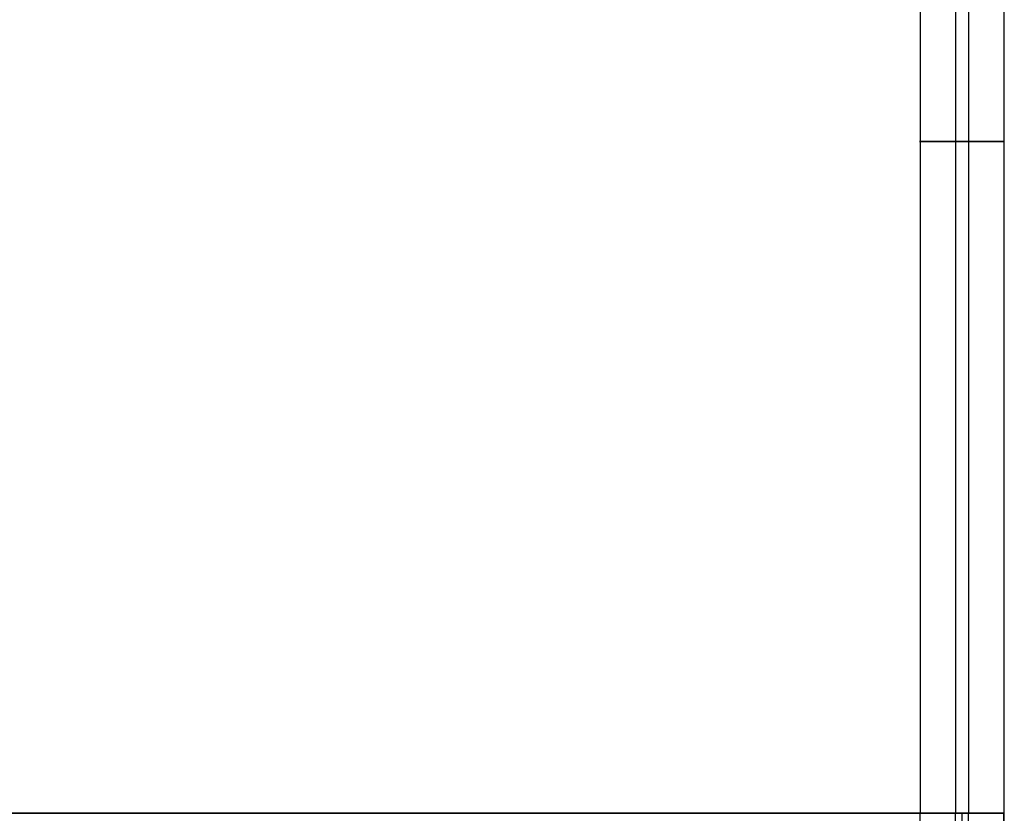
# Model space of a CAD drawing. Header units: millimetres. Extents: x 492 to 1282, y -834 to -234.
# Tile 79 of 93: x 1096 to 1282, y -534 to -384. Entities that reach past the tile are written whole.
import ezdxf

# ---------------------------------------------------------------- set-up
doc = ezdxf.new("R2010")
doc.units = ezdxf.units.MM
doc.layers.add('Volume$Layer 03', color=7, linetype='Continuous', true_color=0x000000)

msp = doc.modelspace()

# ---------------------------------------------------------------- linework, layer by layer
at = {"layer": 'Volume$Layer 03'}
for p, q in [((1266.27, -280.27, 1.25), (1266.27, -534.27, 1.25)), ((1272.93, -280.27, -7.9), (1272.93, -534.27, -7.9)), ((1275.42, -280.27, 7.9), (1275.42, -534.27, 7.9)), ((1282.08, -280.27, -1.25), (1282.08, -534.27, -1.25)), ((1282.18, -788.17, 390), (1282.18, -280.37, 390)), ((1282.18, -788.17, 392.5), (1282.18, -280.37, 392.5)), ((1282.18, -788.17, 391.25), (1282.18, -280.37, 391.25)), ((1266.18, -407.27, -0.34), (1266.17, -407.27, -0.07)), ((1266.17, -407.27, -0.07), (1266.18, -407.27, 0.21)), ((1266.2, -407.27, -0.62), (1266.18, -407.27, -0.34)), ((1266.18, -407.27, 0.21), (1266.19, -407.27, 0.49)), ((1266.19, -407.27, 0.49), (1266.21, -407.27, 0.77)), ((1266.22, -407.27, -0.9), (1266.2, -407.27, -0.62)), ((1266.21, -407.27, 0.77), (1266.24, -407.27, 1.04)), ((1266.26, -407.27, -1.17), (1266.22, -407.27, -0.9)), ((1266.24, -407.27, 1.04), (1266.28, -407.27, 1.32)), ((1266.31, -407.27, -1.45), (1266.26, -407.27, -1.17)), ((1266.28, -407.27, 1.32), (1266.33, -407.27, 1.59)), ((1266.36, -407.27, -1.72), (1266.31, -407.27, -1.45)), ((1266.33, -407.27, 1.59), (1266.39, -407.27, 1.86)), ((1266.43, -407.27, -1.99), (1266.36, -407.27, -1.72)), ((1266.39, -407.27, 1.86), (1266.46, -407.27, 2.13)), ((1266.5, -407.27, -2.26), (1266.43, -407.27, -1.99)), ((1266.46, -407.27, 2.13), (1266.54, -407.27, 2.4)), ((1266.58, -407.27, -2.52), (1266.5, -407.27, -2.26)), ((1266.54, -407.27, 2.4), (1266.63, -407.27, 2.66)), ((1266.67, -407.27, -2.78), (1266.58, -407.27, -2.52)), ((1266.63, -407.27, 2.66), (1266.73, -407.27, 2.92)), ((1266.78, -407.27, -3.04), (1266.67, -407.27, -2.78)), ((1266.73, -407.27, 2.92), (1266.83, -407.27, 3.18)), ((1266.89, -407.27, -3.3), (1266.78, -407.27, -3.04)), ((1266.83, -407.27, 3.18), (1266.95, -407.27, 3.43)), ((1267, -407.27, -3.55), (1266.89, -407.27, -3.3)), ((1266.95, -407.27, 3.43), (1267.07, -407.27, 3.68)), ((1267.13, -407.27, -3.8), (1267, -407.27, -3.55)), ((1267.07, -407.27, 3.68), (1267.2, -407.27, 3.92)), ((1267.27, -407.27, -4.04), (1267.13, -407.27, -3.8)), ((1267.2, -407.27, 3.92), (1267.34, -407.27, 4.16)), ((1267.41, -407.27, -4.27), (1267.27, -407.27, -4.04)), ((1267.34, -407.27, 4.16), (1267.49, -407.27, 4.4)), ((1267.56, -407.27, -4.51), (1267.41, -407.27, -4.27)), ((1267.49, -407.27, 4.4), (1267.65, -407.27, 4.63)), ((1267.72, -407.27, -4.73), (1267.56, -407.27, -4.51)), ((1267.65, -407.27, 4.63), (1267.81, -407.27, 4.85)), ((1267.89, -407.27, -4.95), (1267.72, -407.27, -4.73)), ((1267.81, -407.27, 4.85), (1267.98, -407.27, 5.07)), ((1268.07, -407.27, -5.17), (1267.89, -407.27, -4.95)), ((1267.98, -407.27, 5.07), (1268.16, -407.27, 5.28)), ((1268.25, -407.27, -5.38), (1268.07, -407.27, -5.17)), ((1268.16, -407.27, 5.28), (1268.35, -407.27, 5.48)), ((1268.44, -407.27, -5.58), (1268.25, -407.27, -5.38)), ((1268.35, -407.27, 5.48), (1268.54, -407.27, 5.68)), ((1268.64, -407.27, -5.78), (1268.44, -407.27, -5.58)), ((1268.54, -407.27, 5.68), (1268.75, -407.27, 5.88)), ((1268.84, -407.27, -5.96), (1268.64, -407.27, -5.78)), ((1268.75, -407.27, 5.88), (1268.95, -407.27, 6.06)), ((1269.05, -407.27, -6.15), (1268.84, -407.27, -5.96)), ((1268.95, -407.27, 6.06), (1269.17, -407.27, 6.24)), ((1269.27, -407.27, -6.32), (1269.05, -407.27, -6.15)), ((1269.17, -407.27, 6.24), (1269.39, -407.27, 6.41)), ((1269.49, -407.27, -6.49), (1269.27, -407.27, -6.32)), ((1269.39, -407.27, 6.41), (1269.61, -407.27, 6.57)), ((1269.72, -407.27, -6.65), (1269.49, -407.27, -6.49)), ((1269.61, -407.27, 6.57), (1269.84, -407.27, 6.72)), ((1269.95, -407.27, -6.8), (1269.72, -407.27, -6.65)), ((1269.84, -407.27, 6.72), (1270.08, -407.27, 6.87)), ((1270.19, -407.27, -6.94), (1269.95, -407.27, -6.8)), ((1270.08, -407.27, 6.87), (1270.32, -407.27, 7.01)), ((1270.43, -407.27, -7.07), (1270.19, -407.27, -6.94)), ((1270.32, -407.27, 7.01), (1270.56, -407.27, 7.14)), ((1270.68, -407.27, -7.2), (1270.43, -407.27, -7.07)), ((1270.56, -407.27, 7.14), (1270.81, -407.27, 7.26)), ((1270.93, -407.27, -7.31), (1270.68, -407.27, -7.2)), ((1270.81, -407.27, 7.26), (1271.07, -407.27, 7.37)), ((1271.19, -407.27, -7.42), (1270.93, -407.27, -7.31)), ((1271.07, -407.27, 7.37), (1271.33, -407.27, 7.48)), ((1271.45, -407.27, -7.52), (1271.19, -407.27, -7.42)), ((1271.33, -407.27, 7.48), (1271.59, -407.27, 7.57)), ((1271.71, -407.27, -7.61), (1271.45, -407.27, -7.52)), ((1271.59, -407.27, 7.57), (1271.85, -407.27, 7.66)), ((1271.98, -407.27, -7.69), (1271.71, -407.27, -7.61)), ((1271.85, -407.27, 7.66), (1272.12, -407.27, 7.73)), ((1272.25, -407.27, -7.76), (1271.98, -407.27, -7.69)), ((1272.12, -407.27, 7.73), (1272.39, -407.27, 7.8)), ((1272.52, -407.27, -7.83), (1272.25, -407.27, -7.76)), ((1272.39, -407.27, 7.8), (1272.66, -407.27, 7.86)), ((1272.79, -407.27, -7.88), (1272.52, -407.27, -7.83)), ((1272.66, -407.27, 7.86), (1272.93, -407.27, 7.9)), ((1273.06, -407.27, -7.92), (1272.79, -407.27, -7.88)), ((1272.93, -407.27, 7.9), (1273.21, -407.27, 7.94)), ((1273.34, -407.27, -7.96), (1273.06, -407.27, -7.92)), ((1273.21, -407.27, 7.94), (1273.48, -407.27, 7.97)), ((1273.62, -407.27, -7.98), (1273.34, -407.27, -7.96)), ((1273.48, -407.27, 7.97), (1273.76, -407.27, 7.99)), ((1273.89, -407.27, -8), (1273.62, -407.27, -7.98)), ((1273.76, -407.27, 7.99), (1274.04, -407.27, 8)), ((1274.17, -407.27, -8), (1273.89, -407.27, -8)), ((1274.04, -407.27, 8), (1274.32, -407.27, 8)), ((1274.45, -407.27, -8), (1274.17, -407.27, -8)), ((1274.32, -407.27, 8), (1274.59, -407.27, 7.99)), ((1274.73, -407.27, -7.98), (1274.45, -407.27, -8)), ((1274.59, -407.27, 7.99), (1274.87, -407.27, 7.97)), ((1275, -407.27, -7.96), (1274.73, -407.27, -7.98)), ((1274.87, -407.27, 7.97), (1275.15, -407.27, 7.94)), ((1275.28, -407.27, -7.92), (1275, -407.27, -7.96)), ((1275.15, -407.27, 7.94), (1275.42, -407.27, 7.9)), ((1275.55, -407.27, -7.88), (1275.28, -407.27, -7.92)), ((1275.42, -407.27, 7.9), (1275.7, -407.27, 7.85)), ((1275.83, -407.27, -7.83), (1275.55, -407.27, -7.88)), ((1275.7, -407.27, 7.85), (1275.97, -407.27, 7.8)), ((1276.1, -407.27, -7.77), (1275.83, -407.27, -7.83)), ((1275.97, -407.27, 7.8), (1276.24, -407.27, 7.73)), ((1276.36, -407.27, -7.69), (1276.1, -407.27, -7.77)), ((1276.24, -407.27, 7.73), (1276.5, -407.27, 7.65)), ((1276.63, -407.27, -7.61), (1276.36, -407.27, -7.69)), ((1276.5, -407.27, 7.65), (1276.77, -407.27, 7.57)), ((1276.89, -407.27, -7.52), (1276.63, -407.27, -7.61)), ((1276.77, -407.27, 7.57), (1277.03, -407.27, 7.47)), ((1277.15, -407.27, -7.43), (1276.89, -407.27, -7.52)), ((1277.03, -407.27, 7.47), (1277.29, -407.27, 7.37)), ((1277.41, -407.27, -7.32), (1277.15, -407.27, -7.43)), ((1277.29, -407.27, 7.37), (1277.54, -407.27, 7.26)), ((1277.66, -407.27, -7.2), (1277.41, -407.27, -7.32)), ((1277.54, -407.27, 7.26), (1277.79, -407.27, 7.14)), ((1277.91, -407.27, -7.08), (1277.66, -407.27, -7.2)), ((1277.79, -407.27, 7.14), (1278.04, -407.27, 7.01)), ((1278.15, -407.27, -6.94), (1277.91, -407.27, -7.08)), ((1278.04, -407.27, 7.01), (1278.28, -407.27, 6.87)), ((1278.39, -407.27, -6.8), (1278.15, -407.27, -6.94)), ((1278.28, -407.27, 6.87), (1278.51, -407.27, 6.72)), ((1278.62, -407.27, -6.65), (1278.39, -407.27, -6.8)), ((1278.51, -407.27, 6.72), (1278.74, -407.27, 6.57)), ((1278.85, -407.27, -6.49), (1278.62, -407.27, -6.65)), ((1278.74, -407.27, 6.57), (1278.97, -407.27, 6.4)), ((1279.07, -407.27, -6.32), (1278.85, -407.27, -6.49)), ((1278.97, -407.27, 6.4), (1279.19, -407.27, 6.23)), ((1279.29, -407.27, -6.15), (1279.07, -407.27, -6.32)), ((1279.19, -407.27, 6.23), (1279.4, -407.27, 6.06)), ((1279.5, -407.27, -5.97), (1279.29, -407.27, -6.15)), ((1279.4, -407.27, 6.06), (1279.61, -407.27, 5.87)), ((1279.7, -407.27, -5.78), (1279.5, -407.27, -5.97)), ((1279.61, -407.27, 5.87), (1279.81, -407.27, 5.68)), ((1279.9, -407.27, -5.59), (1279.7, -407.27, -5.78)), ((1279.81, -407.27, 5.68), (1280, -407.27, 5.48)), ((1280.09, -407.27, -5.38), (1279.9, -407.27, -5.59)), ((1280, -407.27, 5.48), (1280.19, -407.27, 5.27)), ((1280.28, -407.27, -5.17), (1280.09, -407.27, -5.38)), ((1280.19, -407.27, 5.27), (1280.37, -407.27, 5.06)), ((1280.45, -407.27, -4.96), (1280.28, -407.27, -5.17)), ((1280.37, -407.27, 5.06), (1280.54, -407.27, 4.84)), ((1280.62, -407.27, -4.74), (1280.45, -407.27, -4.96)), ((1280.54, -407.27, 4.84), (1280.71, -407.27, 4.62)), ((1280.78, -407.27, -4.51), (1280.62, -407.27, -4.74)), ((1280.71, -407.27, 4.62), (1280.86, -407.27, 4.39)), ((1280.93, -407.27, -4.28), (1280.78, -407.27, -4.51)), ((1280.86, -407.27, 4.39), (1281.01, -407.27, 4.16)), ((1281.08, -407.27, -4.04), (1280.93, -407.27, -4.28)), ((1281.01, -407.27, 4.16), (1281.15, -407.27, 3.92)), ((1281.21, -407.27, -3.8), (1281.08, -407.27, -4.04)), ((1281.15, -407.27, 3.92), (1281.28, -407.27, 3.67)), ((1281.34, -407.27, -3.55), (1281.21, -407.27, -3.8)), ((1281.28, -407.27, 3.67), (1281.41, -407.27, 3.42)), ((1281.46, -407.27, -3.3), (1281.34, -407.27, -3.55)), ((1281.41, -407.27, 3.42), (1281.52, -407.27, 3.17)), ((1281.57, -407.27, -3.05), (1281.46, -407.27, -3.3)), ((1281.52, -407.27, 3.17), (1281.63, -407.27, 2.91)), ((1281.67, -407.27, -2.79), (1281.57, -407.27, -3.05)), ((1281.63, -407.27, 2.91), (1281.72, -407.27, 2.65)), ((1281.76, -407.27, -2.53), (1281.67, -407.27, -2.79)), ((1281.72, -407.27, 2.65), (1281.81, -407.27, 2.39)), ((1281.85, -407.27, -2.26), (1281.76, -407.27, -2.53)), ((1281.81, -407.27, 2.39), (1281.89, -407.27, 2.12)), ((1281.92, -407.27, -2), (1281.85, -407.27, -2.26)), ((1281.89, -407.27, 2.12), (1281.96, -407.27, 1.85)), ((1281.99, -407.27, -1.73), (1281.92, -407.27, -2)), ((1281.96, -407.27, 1.85), (1282.02, -407.27, 1.58)), ((1282.04, -407.27, -1.45), (1281.99, -407.27, -1.73)), ((1282.02, -407.27, 1.58), (1282.07, -407.27, 1.31)), ((1282.09, -407.27, -1.18), (1282.04, -407.27, -1.45)), ((1282.07, -407.27, 1.31), (1282.11, -407.27, 1.04)), ((1282.12, -407.27, -0.9), (1282.09, -407.27, -1.18)), ((1282.11, -407.27, 1.04), (1282.14, -407.27, 0.76)), ((1282.15, -407.27, -0.63), (1282.12, -407.27, -0.9)), ((1282.14, -407.27, 0.76), (1282.16, -407.27, 0.48)), ((1282.17, -407.27, -0.35), (1282.15, -407.27, -0.63)), ((1282.16, -407.27, 0.48), (1282.17, -407.27, 0.2)), ((1282.17, -407.27, 0.2), (1282.17, -407.27, -0.07)), ((1282.17, -407.27, -0.07), (1282.17, -407.27, -0.35)), ((1282.18, -534.27, 390), (702.17, -534.27, 390)), ((702.17, -534.27, 392.5), (1282.18, -534.27, 392.5)), ((1282.18, -534.27, 392.5), (702.17, -534.27, 392.5)), ((702.17, -534.27, 390), (1282.18, -534.27, 390)), ((1266.18, -534.27, -0.34), (1266.17, -534.27, -0.07)), ((1266.17, -534.27, -0.07), (1266.18, -534.27, 0.21)), ((1266.2, -534.27, -0.62), (1266.18, -534.27, -0.34)), ((1266.18, -534.27, 0.21), (1266.19, -534.27, 0.49)), ((1266.19, -534.27, 0.49), (1266.21, -534.27, 0.77)), ((1266.22, -534.27, -0.9), (1266.2, -534.27, -0.62)), ((1266.21, -534.27, 0.77), (1266.24, -534.27, 1.04)), ((1266.26, -534.27, -1.17), (1266.22, -534.27, -0.9)), ((1266.24, -534.27, 1.04), (1266.28, -534.27, 1.32)), ((1266.31, -534.27, -1.45), (1266.26, -534.27, -1.17)), ((1266.27, -788.27, 1.25), (1266.27, -534.27, 1.25)), ((1266.28, -534.27, 1.32), (1266.33, -534.27, 1.59)), ((1266.36, -534.27, -1.72), (1266.31, -534.27, -1.45)), ((1266.33, -534.27, 1.59), (1266.39, -534.27, 1.86)), ((1266.43, -534.27, -1.99), (1266.36, -534.27, -1.72)), ((1266.39, -534.27, 1.86), (1266.46, -534.27, 2.13)), ((1266.5, -534.27, -2.26), (1266.43, -534.27, -1.99)), ((1266.46, -534.27, 2.13), (1266.54, -534.27, 2.4)), ((1266.58, -534.27, -2.52), (1266.5, -534.27, -2.26)), ((1266.54, -534.27, 2.4), (1266.63, -534.27, 2.66)), ((1266.67, -534.27, -2.78), (1266.58, -534.27, -2.52)), ((1266.63, -534.27, 2.66), (1266.73, -534.27, 2.92)), ((1266.78, -534.27, -3.04), (1266.67, -534.27, -2.78)), ((1266.73, -534.27, 2.92), (1266.83, -534.27, 3.18)), ((1266.89, -534.27, -3.3), (1266.78, -534.27, -3.04)), ((1266.83, -534.27, 3.18), (1266.95, -534.27, 3.43)), ((1267, -534.27, -3.55), (1266.89, -534.27, -3.3)), ((1266.95, -534.27, 3.43), (1267.07, -534.27, 3.68)), ((1267.13, -534.27, -3.8), (1267, -534.27, -3.55)), ((1267.07, -534.27, 3.68), (1267.2, -534.27, 3.92)), ((1267.27, -534.27, -4.04), (1267.13, -534.27, -3.8)), ((1267.2, -534.27, 3.92), (1267.34, -534.27, 4.16)), ((1267.41, -534.27, -4.27), (1267.27, -534.27, -4.04)), ((1267.34, -534.27, 4.16), (1267.49, -534.27, 4.4)), ((1267.56, -534.27, -4.51), (1267.41, -534.27, -4.27)), ((1267.49, -534.27, 4.4), (1267.65, -534.27, 4.63)), ((1267.72, -534.27, -4.73), (1267.56, -534.27, -4.51)), ((1267.65, -534.27, 4.63), (1267.81, -534.27, 4.85)), ((1267.89, -534.27, -4.95), (1267.72, -534.27, -4.73)), ((1267.81, -534.27, 4.85), (1267.98, -534.27, 5.07)), ((1268.07, -534.27, -5.17), (1267.89, -534.27, -4.95)), ((1267.98, -534.27, 5.07), (1268.16, -534.27, 5.28)), ((1268.25, -534.27, -5.38), (1268.07, -534.27, -5.17)), ((1268.16, -534.27, 5.28), (1268.35, -534.27, 5.48)), ((1268.44, -534.27, -5.58), (1268.25, -534.27, -5.38)), ((1268.35, -534.27, 5.48), (1268.54, -534.27, 5.68)), ((1268.64, -534.27, -5.78), (1268.44, -534.27, -5.58)), ((1268.54, -534.27, 5.68), (1268.75, -534.27, 5.88)), ((1268.84, -534.27, -5.96), (1268.64, -534.27, -5.78)), ((1268.75, -534.27, 5.88), (1268.95, -534.27, 6.06)), ((1269.05, -534.27, -6.15), (1268.84, -534.27, -5.96)), ((1268.95, -534.27, 6.06), (1269.17, -534.27, 6.24)), ((1269.27, -534.27, -6.32), (1269.05, -534.27, -6.15)), ((1269.17, -534.27, 6.24), (1269.39, -534.27, 6.41)), ((1269.49, -534.27, -6.49), (1269.27, -534.27, -6.32)), ((1269.39, -534.27, 6.41), (1269.61, -534.27, 6.57)), ((1269.72, -534.27, -6.65), (1269.49, -534.27, -6.49)), ((1269.61, -534.27, 6.57), (1269.84, -534.27, 6.72)), ((1269.95, -534.27, -6.8), (1269.72, -534.27, -6.65)), ((1269.84, -534.27, 6.72), (1270.08, -534.27, 6.87)), ((1270.19, -534.27, -6.94), (1269.95, -534.27, -6.8)), ((1270.08, -534.27, 6.87), (1270.32, -534.27, 7.01)), ((1270.43, -534.27, -7.07), (1270.19, -534.27, -6.94)), ((1270.32, -534.27, 7.01), (1270.56, -534.27, 7.14)), ((1270.68, -534.27, -7.2), (1270.43, -534.27, -7.07)), ((1270.56, -534.27, 7.14), (1270.81, -534.27, 7.26)), ((1270.93, -534.27, -7.31), (1270.68, -534.27, -7.2)), ((1270.81, -534.27, 7.26), (1271.07, -534.27, 7.37)), ((1271.19, -534.27, -7.42), (1270.93, -534.27, -7.31)), ((1271.07, -534.27, 7.37), (1271.33, -534.27, 7.48)), ((1271.45, -534.27, -7.52), (1271.19, -534.27, -7.42)), ((1271.33, -534.27, 7.48), (1271.59, -534.27, 7.57)), ((1271.71, -534.27, -7.61), (1271.45, -534.27, -7.52)), ((1271.59, -534.27, 7.57), (1271.85, -534.27, 7.66)), ((1271.98, -534.27, -7.69), (1271.71, -534.27, -7.61)), ((1271.85, -534.27, 7.66), (1272.12, -534.27, 7.73)), ((1272.25, -534.27, -7.76), (1271.98, -534.27, -7.69)), ((1272.12, -534.27, 7.73), (1272.39, -534.27, 7.8)), ((1272.52, -534.27, -7.83), (1272.25, -534.27, -7.76)), ((1272.39, -534.27, 7.8), (1272.66, -534.27, 7.86)), ((1272.79, -534.27, -7.88), (1272.52, -534.27, -7.83)), ((1272.66, -534.27, 7.86), (1272.93, -534.27, 7.9)), ((1273.06, -534.27, -7.92), (1272.79, -534.27, -7.88)), ((1272.93, -534.27, 7.9), (1273.21, -534.27, 7.94)), ((1272.93, -788.27, -7.9), (1272.93, -534.27, -7.9)), ((1273.34, -534.27, -7.96), (1273.06, -534.27, -7.92)), ((1273.21, -534.27, 7.94), (1273.48, -534.27, 7.97)), ((1273.62, -534.27, -7.98), (1273.34, -534.27, -7.96)), ((1273.48, -534.27, 7.97), (1273.76, -534.27, 7.99)), ((1273.89, -534.27, -8), (1273.62, -534.27, -7.98)), ((1273.76, -534.27, 7.99), (1274.04, -534.27, 8)), ((1274.17, -534.27, -8), (1273.89, -534.27, -8)), ((1274.04, -534.27, 8), (1274.32, -534.27, 8)), ((1274.45, -534.27, -8), (1274.17, -534.27, -8)), ((1274.17, -534.27), (1274.17, -788.27)), ((1274.32, -534.27, 8), (1274.59, -534.27, 7.99)), ((1274.73, -534.27, -7.98), (1274.45, -534.27, -8)), ((1274.59, -534.27, 7.99), (1274.87, -534.27, 7.97)), ((1275, -534.27, -7.96), (1274.73, -534.27, -7.98)), ((1274.87, -534.27, 7.97), (1275.15, -534.27, 7.94)), ((1275.28, -534.27, -7.92), (1275, -534.27, -7.96)), ((1275.15, -534.27, 7.94), (1275.42, -534.27, 7.9)), ((1275.55, -534.27, -7.88), (1275.28, -534.27, -7.92)), ((1275.42, -534.27, 7.9), (1275.7, -534.27, 7.85)), ((1275.42, -788.27, 7.9), (1275.42, -534.27, 7.9)), ((1275.83, -534.27, -7.83), (1275.55, -534.27, -7.88)), ((1275.7, -534.27, 7.85), (1275.97, -534.27, 7.8)), ((1276.1, -534.27, -7.77), (1275.83, -534.27, -7.83)), ((1275.97, -534.27, 7.8), (1276.24, -534.27, 7.73)), ((1276.36, -534.27, -7.69), (1276.1, -534.27, -7.77)), ((1276.24, -534.27, 7.73), (1276.5, -534.27, 7.65)), ((1276.63, -534.27, -7.61), (1276.36, -534.27, -7.69)), ((1276.5, -534.27, 7.65), (1276.77, -534.27, 7.57)), ((1276.89, -534.27, -7.52), (1276.63, -534.27, -7.61)), ((1276.77, -534.27, 7.57), (1277.03, -534.27, 7.47)), ((1277.15, -534.27, -7.43), (1276.89, -534.27, -7.52)), ((1277.03, -534.27, 7.47), (1277.29, -534.27, 7.37)), ((1277.41, -534.27, -7.32), (1277.15, -534.27, -7.43)), ((1277.29, -534.27, 7.37), (1277.54, -534.27, 7.26)), ((1277.66, -534.27, -7.2), (1277.41, -534.27, -7.32)), ((1277.54, -534.27, 7.26), (1277.79, -534.27, 7.14)), ((1277.91, -534.27, -7.08), (1277.66, -534.27, -7.2)), ((1277.79, -534.27, 7.14), (1278.04, -534.27, 7.01)), ((1278.15, -534.27, -6.94), (1277.91, -534.27, -7.08)), ((1278.04, -534.27, 7.01), (1278.28, -534.27, 6.87)), ((1278.39, -534.27, -6.8), (1278.15, -534.27, -6.94)), ((1278.28, -534.27, 6.87), (1278.51, -534.27, 6.72)), ((1278.62, -534.27, -6.65), (1278.39, -534.27, -6.8)), ((1278.51, -534.27, 6.72), (1278.74, -534.27, 6.57)), ((1278.85, -534.27, -6.49), (1278.62, -534.27, -6.65)), ((1278.74, -534.27, 6.57), (1278.97, -534.27, 6.4)), ((1279.07, -534.27, -6.32), (1278.85, -534.27, -6.49)), ((1278.97, -534.27, 6.4), (1279.19, -534.27, 6.23)), ((1279.29, -534.27, -6.15), (1279.07, -534.27, -6.32)), ((1279.19, -534.27, 6.23), (1279.4, -534.27, 6.06)), ((1279.5, -534.27, -5.97), (1279.29, -534.27, -6.15)), ((1279.4, -534.27, 6.06), (1279.61, -534.27, 5.87)), ((1279.7, -534.27, -5.78), (1279.5, -534.27, -5.97)), ((1279.61, -534.27, 5.87), (1279.81, -534.27, 5.68)), ((1279.9, -534.27, -5.59), (1279.7, -534.27, -5.78)), ((1279.81, -534.27, 5.68), (1280, -534.27, 5.48)), ((1280.09, -534.27, -5.38), (1279.9, -534.27, -5.59)), ((1280, -534.27, 5.48), (1280.19, -534.27, 5.27)), ((1280.28, -534.27, -5.17), (1280.09, -534.27, -5.38)), ((1280.19, -534.27, 5.27), (1280.37, -534.27, 5.06)), ((1280.45, -534.27, -4.96), (1280.28, -534.27, -5.17)), ((1280.37, -534.27, 5.06), (1280.54, -534.27, 4.84)), ((1280.62, -534.27, -4.74), (1280.45, -534.27, -4.96)), ((1280.54, -534.27, 4.84), (1280.71, -534.27, 4.62)), ((1280.78, -534.27, -4.51), (1280.62, -534.27, -4.74)), ((1280.71, -534.27, 4.62), (1280.86, -534.27, 4.39)), ((1280.93, -534.27, -4.28), (1280.78, -534.27, -4.51)), ((1280.86, -534.27, 4.39), (1281.01, -534.27, 4.16)), ((1281.08, -534.27, -4.04), (1280.93, -534.27, -4.28)), ((1281.01, -534.27, 4.16), (1281.15, -534.27, 3.92)), ((1281.21, -534.27, -3.8), (1281.08, -534.27, -4.04)), ((1281.15, -534.27, 3.92), (1281.28, -534.27, 3.67)), ((1281.34, -534.27, -3.55), (1281.21, -534.27, -3.8)), ((1281.28, -534.27, 3.67), (1281.41, -534.27, 3.42)), ((1281.46, -534.27, -3.3), (1281.34, -534.27, -3.55)), ((1281.41, -534.27, 3.42), (1281.52, -534.27, 3.17)), ((1281.57, -534.27, -3.05), (1281.46, -534.27, -3.3)), ((1281.52, -534.27, 3.17), (1281.63, -534.27, 2.91)), ((1281.67, -534.27, -2.79), (1281.57, -534.27, -3.05)), ((1281.63, -534.27, 2.91), (1281.72, -534.27, 2.65)), ((1281.76, -534.27, -2.53), (1281.67, -534.27, -2.79)), ((1281.72, -534.27, 2.65), (1281.81, -534.27, 2.39)), ((1281.85, -534.27, -2.26), (1281.76, -534.27, -2.53)), ((1281.81, -534.27, 2.39), (1281.89, -534.27, 2.12)), ((1281.92, -534.27, -2), (1281.85, -534.27, -2.26)), ((1281.89, -534.27, 2.12), (1281.96, -534.27, 1.85)), ((1281.99, -534.27, -1.73), (1281.92, -534.27, -2)), ((1281.96, -534.27, 1.85), (1282.02, -534.27, 1.58)), ((1282.04, -534.27, -1.45), (1281.99, -534.27, -1.73)), ((1282.02, -534.27, 1.58), (1282.07, -534.27, 1.31)), ((1282.09, -534.27, -1.18), (1282.04, -534.27, -1.45)), ((1282.07, -534.27, 1.31), (1282.11, -534.27, 1.04)), ((1282.08, -788.27, -1.25), (1282.08, -534.27, -1.25)), ((1282.12, -534.27, -0.9), (1282.09, -534.27, -1.18)), ((1282.11, -534.27, 1.04), (1282.14, -534.27, 0.76)), ((1282.15, -534.27, -0.63), (1282.12, -534.27, -0.9)), ((1282.14, -534.27, 0.76), (1282.16, -534.27, 0.48)), ((1282.17, -534.27, -0.35), (1282.15, -534.27, -0.63)), ((1282.16, -534.27, 0.48), (1282.17, -534.27, 0.2)), ((1282.17, -534.27, 0.2), (1282.17, -534.27, -0.07)), ((1282.17, -534.27, -0.07), (1282.17, -534.27, -0.35)), ((1282.18, -534.27, 392.5), (1282.18, -534.27, 390)), ((1282.18, -534.27, 390), (1282.18, -534.27, 392.5))]:
    msp.add_line(p, q, dxfattribs=at)

doc.saveas('drawing.dxf')
